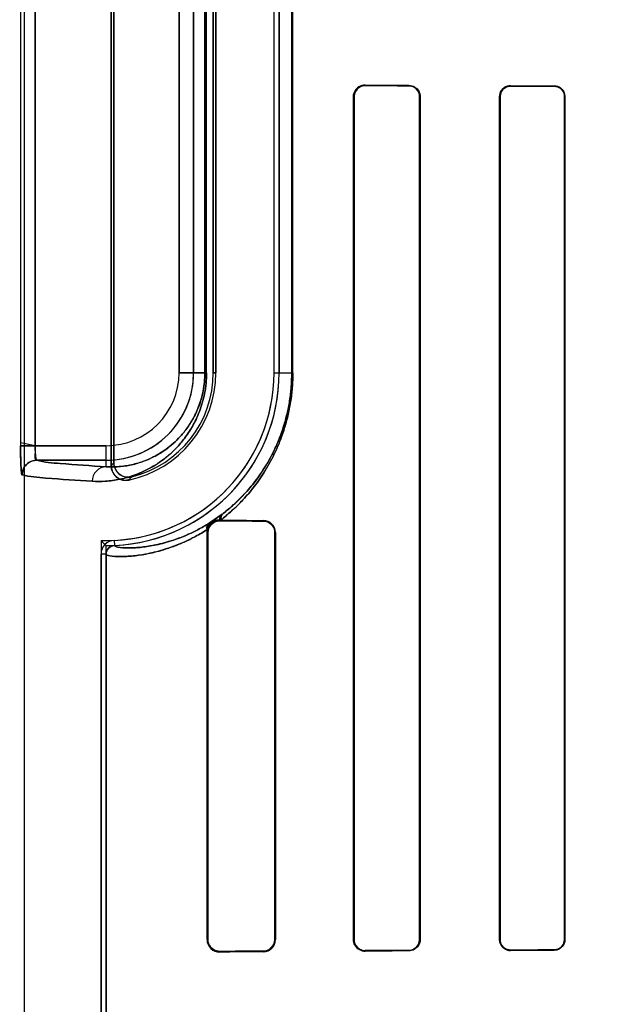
# Model space of a CAD drawing. Header units: millimetres. Extents: x 0 to 297, y 0 to 210.
# Tile 156 of 256: x 56.014 to 56.154, y 158.269 to 158.506. Entities that reach past the tile are written whole.
import ezdxf

# ---------------------------------------------------------------- set-up
doc = ezdxf.new("R2010")
doc.units = ezdxf.units.MM
doc.header["$LTSCALE"] = 16.335
doc.layers.get('0').update_dxf_attribs({"linetype": 'CONTINUOUS'})
for name, color, linetype in [('AXES_REF', 7, 'CONTINUOUS'), ('INTFCLR_1', 7, 'CONTINUOUS'), ('INTFCLR_72935', 7, 'CONTINUOUS')]:
    doc.layers.add(name, color=color, linetype=linetype)

msp = doc.modelspace()

# ---------------------------------------------------------------- linework, layer by layer
at = {"color": 7, "linetype": 'Continuous'}
for radius in [6.787079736, 6.7865, 6.743039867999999]:
    msp.add_circle((57.4637306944, 154.7114647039), radius, dxfattribs=at)
for radius, start, end in [(6.72, 278.2771290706, 261.7228709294), (6.874, 193.234383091, 36.7246116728)]:
    msp.add_arc((57.4637306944, 154.7114647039), radius, start, end, dxfattribs=at)
at = {"layer": 'AXES_REF', "color": 9, "linetype": 'Continuous'}
for radius in [6.191158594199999, 4.150003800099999]:
    msp.add_circle((57.4637306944, 154.7114647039), radius, dxfattribs=at)
at = {"layer": 'INTFCLR_1', "color": 6, "linetype": 'Continuous'}
for p, q in [((56.0146828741, 159.0304665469), (56.0146828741, 157.1614547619)), ((56.0356828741, 158.6118788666), (56.0356828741, 158.3990306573)), ((56.0362952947, 158.3997985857), (56.0362952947, 158.6111109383)), ((56.06023851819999, 158.589454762), (56.06023851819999, 158.421454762)), ((56.0608509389, 158.4214547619), (56.0608509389, 158.5894547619)), ((56.07485093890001, 158.4214547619), (56.07485093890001, 158.5894547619)), ((56.07608522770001, 158.5894547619), (56.07608522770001, 158.4214547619)), ((56.0939824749, 158.2849547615), (56.0939824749, 158.4879547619)), ((56.09410939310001, 158.2849547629), (56.09410939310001, 158.4879547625)), ((56.1098938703, 158.4879547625), (56.1098938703, 158.2849547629)), ((56.1100086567, 158.4879547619), (56.1100086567, 158.2849547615)), ((56.1291412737, 158.2849547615), (56.1291412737, 158.4879547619)), ((56.129247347, 158.2849547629), (56.129247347, 158.4879547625)), ((56.1447723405, 158.4879547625), (56.1447723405, 158.2849547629)), ((56.14487182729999, 158.4879547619), (56.14487182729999, 158.2849547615)), ((56.0620162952, 158.3859689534), (56.0617849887, 158.3859709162)), ((56.0587420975, 158.3829547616), (56.0588452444, 158.3837366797)), ((56.0587420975, 158.2849547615), (56.0587420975, 158.3829547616)), ((56.0589195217, 158.2849547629), (56.0589195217, 158.3829547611)), ((56.0750546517, 158.3829547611), (56.0750546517, 158.2849547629)), ((56.0751998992, 158.3829547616), (56.0751998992, 158.2849547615)), ((56.0332142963, 157.5341413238), (56.0332142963, 158.3777682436)), ((56.0344485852, 158.3777682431), (56.0344485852, 157.5341412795))]:
    msp.add_line(p, q, dxfattribs=at)
at = {"layer": 'INTFCLR_1', "color": 9, "linetype": 'Continuous'}
for p, q in [((56.0138526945, 158.6070153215), (56.0138526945, 158.4038942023)), ((56.0173490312, 158.4038942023), (56.0173490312, 158.6070153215)), ((56.0520091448, 158.4214547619), (56.0520091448, 158.5894547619)), ((56.0555086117, 158.5894547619), (56.0555086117, 158.4214547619)), ((56.0582178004, 158.5894547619), (56.0582178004, 158.4214547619)), ((56.0586268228, 158.4214547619), (56.0586268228, 158.5894547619)), ((56.0791313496, 158.5894547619), (56.0791313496, 158.4214547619)), ((56.0793895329, 158.4214547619), (56.0793895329, 158.5894547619)), ((56.0967849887, 158.4907425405), (56.0967849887, 158.4906184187)), ((56.1072849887, 158.4905740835), (56.1072849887, 158.4906909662)), ((56.1317849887, 158.4905884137), (56.1317849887, 158.4904837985)), ((56.1422849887, 158.4904498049), (56.1422849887, 158.4905504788)), ((56.09410939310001, 158.4879547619), (56.093982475, 158.4879547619)), ((56.1100086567, 158.4879547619), (56.1098938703, 158.4879547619)), ((56.129247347, 158.4879547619), (56.1291412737, 158.4879547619)), ((56.1448718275, 158.4879547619), (56.1447723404, 158.4879547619)), ((56.0520091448, 158.4214547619), (56.0586268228, 158.4214547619)), ((56.06023851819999, 158.4214547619), (56.0608509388, 158.4214547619)), ((56.0748509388, 158.4214547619), (56.0793895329, 158.4214547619)), ((56.0173490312, 158.4038942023), (56.0344485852, 158.4038942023)), ((56.0344485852, 158.3988236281), (56.0344485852, 158.4038942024)), ((56.0344485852, 158.4003947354), (56.0177260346, 158.4003947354)), ((56.0617849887, 158.3859709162), (56.0617849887, 158.3858018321)), ((56.0722849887, 158.3857396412), (56.0722849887, 158.3858897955)), ((56.0589195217, 158.3829547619), (56.0587420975, 158.3829547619)), ((56.0751998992, 158.3829547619), (56.0750546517, 158.3829547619)), ((56.0363884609, 158.3810990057), (56.0364477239, 158.3798661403)), ((56.0344485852, 158.3777683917), (56.0332142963, 158.3777683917)), ((56.0587420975, 158.2849547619), (56.0589195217, 158.2849547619)), ((56.0750546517, 158.2849547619), (56.0751998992, 158.2849547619)), ((56.093982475, 158.2849547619), (56.09410939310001, 158.2849547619)), ((56.1098938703, 158.2849547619), (56.1100086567, 158.2849547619)), ((56.1291412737, 158.2849547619), (56.129247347, 158.2849547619)), ((56.1447723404, 158.2849547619), (56.1448718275, 158.2849547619)), ((56.0617849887, 158.2821076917), (56.0617849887, 158.2819386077)), ((56.0722849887, 158.2820197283), (56.0722849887, 158.2821698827)), ((56.0967849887, 158.2822911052), (56.0967849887, 158.2821669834)), ((56.1072849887, 158.2822185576), (56.1072849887, 158.2823354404)), ((56.1317849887, 158.2824257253), (56.1317849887, 158.2823211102)), ((56.1422849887, 158.2823590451), (56.1422849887, 158.2824597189))]:
    msp.add_line(p, q, dxfattribs=at)
at = {"layer": 'INTFCLR_1', "color": 7, "linetype": 'Continuous'}
for p, q in [((56.0173490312, 158.4038942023), (56.0138511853, 158.4045704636)), ((56.0138526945, 158.4038942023), (56.0173490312, 158.4038942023)), ((56.0623879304, 158.3874082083), (56.0594673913, 158.3853735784)), ((56.0617849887, 158.3859709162), (56.06099001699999, 158.3858713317))]:
    msp.add_line(p, q, dxfattribs=at)
for points in [[(56.0609283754, 158.3856756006), (56.0610125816, 158.3857001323), (56.0610994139, 158.3857225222), (56.0611888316, 158.3857425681), (56.06128044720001, 158.385760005), (56.061374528, 158.3857747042), (56.06147201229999, 158.3857865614), (56.0615731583, 158.3857952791), (56.0616775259, 158.385800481), (56.0617849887, 158.3858018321)], [(56.0617849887, 158.2821076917), (56.0616776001, 158.2821090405), (56.0615732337, 158.2821142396), (56.0614720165, 158.2821229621), (56.0613743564, 158.2821348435), (56.0612800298, 158.2821495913), (56.0611881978, 158.2821670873), (56.0610986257, 158.2821871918), (56.0610116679, 158.2822096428), (56.06092736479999, 158.2822342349)], [(56.1309131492, 158.2824661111), (56.1310028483, 158.2824368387), (56.13109453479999, 158.2824105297), (56.1311881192, 158.2823873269), (56.1312834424, 158.2823673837), (56.1313804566, 158.2823508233), (56.13147922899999, 158.2823377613), (56.1315796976, 158.2823283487), (56.1316816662, 158.2823227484), (56.1317849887, 158.2823211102)]]:
    msp.add_lwpolyline(points, dxfattribs=at)
at = {"layer": 'INTFCLR_1', "color": 9, "linetype": 'Continuous'}
for centre, radius, start, end in [((56.0344485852, 158.4214547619), 0.0210600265, 269.9999999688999, 360), ((56.0344485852, 158.4214547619), 0.0175605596, 270.0000000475, 359.9999997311), ((55.9907791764, 158.4354693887), 0.0578283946, 320.9411467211, 321.9143403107), ((55.99055723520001, 158.4415556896), 0.0674070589, 317.0401802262, 317.955947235), ((56.0203502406, 158.4421914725), 0.0690534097, 307.5006664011, 307.738757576)]:
    msp.add_arc(centre, radius, start, end, dxfattribs=at)
at = {"layer": 'INTFCLR_1', "color": 6, "linetype": 'Continuous'}
for centre, radius, start, end in [((56.0344485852, 158.4214547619), 0.0404023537, 272.7519890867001, 359.9999983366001), ((56.0344485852, 158.4214547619), 0.0416366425, 272.7520534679, 360), ((56.0344485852, 158.4214547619), 0.0264023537, 281.8889179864, 359.9999974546), ((56.0344485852, 158.4214547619), 0.025789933, 283.8352360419, 2.365e-07), ((56.0722645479, 158.3829544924), 0.002935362, 0.0052553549, 89.60101138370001), ((56.0365487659, 158.3777683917), 0.0033344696, 92.75634395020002, 180.0000206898), ((56.0365487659, 158.3777683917), 0.0021001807, 92.75634638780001, 180), ((56.0617588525, 158.2849552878), 0.0030167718, 180.0099971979, 270.4963931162), ((56.07226455, 158.2849550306), 0.0029353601, 270.3989490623, 359.9947460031)]:
    msp.add_arc(centre, radius, start, end, dxfattribs=at)
for centre, major_axis, ratio, start_param, end_param in [((56.3995349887, 158.4914547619), (0.3650864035, 0), 0.0034906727, -2.5485709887, -2.4989177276), ((56.3995349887, 158.4914547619), (0.3860864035, 0), 0.0034906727, -2.4721230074, -2.4294368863), ((56.3995349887, 158.4914547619), (0.3650864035, 0), 0.0034906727, -2.3940887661, -2.3526946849), ((56.3995349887, 158.4914547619), (0.3860864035, 0), 0.0034906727, -2.3371288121, -2.3000343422), ((56.3995349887, 158.3864547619), (0.3860864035, 0), 0.0034906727, -2.6358278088, -2.5822577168), ((56.3995349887, 158.3864547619), (0.3650864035, 0), 0.0034906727, -2.7504916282, -2.682292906), ((56.3995349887, 158.2814547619), (0.3860864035, 0), 0.0034906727, 2.5822577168, 2.6358278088), ((56.3995349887, 158.2814547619), (0.3650864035, 0), 0.0034906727, 2.682292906, 2.752156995), ((56.3995349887, 158.2814547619), (0.3860864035, 0), 0.0034906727, 2.4294368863, 2.4721230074), ((56.3995349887, 158.2814547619), (0.3650864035, 0), 0.0034906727, 2.4989177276, 2.5485709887), ((56.3995349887, 158.281454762), (0.3860864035, 0), 0.0034906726, 2.3000343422, 2.3371288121), ((56.3995349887, 158.281454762), (0.3650864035, 0), 0.0034906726, 2.3526946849, 2.3940887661)]:
    msp.add_ellipse(centre, major_axis=major_axis, ratio=ratio, start_param=start_param, end_param=end_param, dxfattribs=at)
for points, knots in [([(56.0939824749, 158.4879547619), (56.0939824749, 158.4884364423), (56.0943337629, 158.4898748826), (56.0958520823, 158.4907473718), (56.0967849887, 158.4907425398)], [0, 0, 0, 0, 0.3405065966, 1, 1, 1, 1]), ([(56.09410939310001, 158.4879547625), (56.09410939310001, 158.4884418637), (56.0944710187, 158.4898219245), (56.0959184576, 158.4906222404), (56.0967849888, 158.4906184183)], [0, 0, 0, 0, 0.3598452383, 1, 1, 1, 1]), ([(56.1072849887, 158.4906909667), (56.1077895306, 158.4906886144), (56.10919884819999, 158.4903079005), (56.1100086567, 158.4888338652), (56.1100086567, 158.4879547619)], [0, 0, 0, 0, 0.3646494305, 1, 1, 1, 1]), ([(56.1072849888, 158.4905740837), (56.10774951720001, 158.4905722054), (56.10909515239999, 158.4902264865), (56.1098938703, 158.4888135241), (56.1098938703, 158.4879547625)], [0, 0, 0, 0, 0.3510423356, 1, 1, 1, 1]), ([(56.1291412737, 158.4879547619), (56.1291412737, 158.4884586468), (56.1295208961, 158.4898277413), (56.1309490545, 158.4905915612), (56.1317849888, 158.4905884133)], [0, 0, 0, 0, 0.3760826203, 1, 1, 1, 1]), ([(56.1422849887, 158.4905504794), (56.1428045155, 158.4905486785), (56.1441514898, 158.490147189), (56.14487182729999, 158.4887518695), (56.14487182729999, 158.4879547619)], [0, 0, 0, 0, 0.3945884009, 1, 1, 1, 1]), ([(56.129247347, 158.4879547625), (56.129247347, 158.4884604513), (56.12963360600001, 158.4897799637), (56.13100265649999, 158.4904864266), (56.1317849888, 158.4904837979)], [0, 0, 0, 0, 0.3926077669, 1, 1, 1, 1]), ([(56.1422849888, 158.4904498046), (56.1428036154, 158.4904481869), (56.144103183, 158.4900432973), (56.1447723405, 158.4887032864), (56.1447723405, 158.4879547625)], [0, 0, 0, 0, 0.4092869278, 1, 1, 1, 1]), ([(56.0177260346, 158.4003947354), (56.0172489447, 158.4004594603), (56.0175392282, 158.4022947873), (56.0173447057, 158.4031969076), (56.0173490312, 158.4038942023)], [0, 0, 0, 0, 0.4084435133, 1, 1, 1, 1]), ([(56.0142331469, 158.3968952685), (56.0142338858, 158.3975609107), (56.014585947, 158.398732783), (56.0158906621, 158.4000405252), (56.0170614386, 158.400393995), (56.0177260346, 158.4003947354)], [0, 0, 0, 0, 0.3682330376, 0.6323456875, 1, 1, 1, 1]), ([(56.0356828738, 158.3990306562), (56.0356828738, 158.398470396), (56.0359645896, 158.3973318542), (56.0373518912, 158.3957534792), (56.0389959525, 158.395430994), (56.03988786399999, 158.3956187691)], [0, 0, 0, 0, 0.2757362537, 0.5514164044, 1, 1, 1, 1]), ([(56.0406157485, 158.3964130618), (56.04006080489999, 158.3962763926), (56.0388668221, 158.3962831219), (56.0369787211, 158.3972951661), (56.0362952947, 158.3988677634), (56.0362952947, 158.3997985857)], [0, 0, 0, 0, 0.2761837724, 0.5501894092, 1, 1, 1, 1]), ([(56.0722849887, 158.3857396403), (56.0728265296, 158.3857366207), (56.0742659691, 158.3853200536), (56.0750546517, 158.3838230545), (56.0750546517, 158.3829547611)], [0, 0, 0, 0, 0.3841203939, 1, 1, 1, 1]), ([(56.0750546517, 158.2849547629), (56.0750546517, 158.2844790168), (56.07471031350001, 158.2830523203), (56.07321315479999, 158.2821750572), (56.0722849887, 158.2821698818)], [0, 0, 0, 0, 0.338868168, 1, 1, 1, 1]), ([(56.0967849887, 158.2821669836), (56.0962452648, 158.2821641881), (56.0947912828, 158.2825650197), (56.0939824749, 158.2840745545), (56.0939824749, 158.2849547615)], [0, 0, 0, 0, 0.3801089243, 1, 1, 1, 1]), ([(56.09410939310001, 158.2849547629), (56.09410939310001, 158.2844678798), (56.0944708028, 158.2830878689), (56.0959182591, 158.2822872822), (56.0967849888, 158.2822911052)], [0, 0, 0, 0, 0.3596893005, 1, 1, 1, 1]), ([(56.1098938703, 158.2849547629), (56.1098938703, 158.2844600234), (56.1095239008, 158.2831060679), (56.1081162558, 158.2823388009), (56.1072849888, 158.2823354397)], [0, 0, 0, 0, 0.3731029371, 1, 1, 1, 1]), ([(56.1100086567, 158.2849547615), (56.1100086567, 158.2844583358), (56.1096423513, 158.2830491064), (56.1081714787, 158.2822226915), (56.1072849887, 158.2822185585)], [0, 0, 0, 0, 0.3589677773, 1, 1, 1, 1]), ([(56.1317849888, 158.2824257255), (56.1312777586, 158.2824240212), (56.1299572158, 158.2828084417), (56.129247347, 158.2841740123), (56.129247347, 158.2849547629)], [0, 0, 0, 0, 0.3938195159, 1, 1, 1, 1]), ([(56.1447723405, 158.2849547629), (56.1447723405, 158.2844451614), (56.144379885, 158.2831468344), (56.1430418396, 158.2824620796), (56.1422849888, 158.2824597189)], [0, 0, 0, 0, 0.4023838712, 1, 1, 1, 1]), ([(56.14487182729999, 158.2849547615), (56.14487182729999, 158.2844367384), (56.1444775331, 158.2830881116), (56.1430836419, 158.2823618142), (56.1422849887, 158.2823590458)], [0, 0, 0, 0, 0.3934309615, 1, 1, 1, 1])]:
    msp.add_open_spline(points, degree=3, knots=knots, dxfattribs=at)
at = {"layer": 'INTFCLR_1', "color": 9, "linetype": 'Continuous'}
for points, knots in [([(56.0586268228, 158.4214547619), (56.0586268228, 158.4206055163), (56.0585450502, 158.4189294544), (56.05819021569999, 158.416498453), (56.0576411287, 158.4142250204), (56.0569438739, 158.4121461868), (56.056138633, 158.4102655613), (56.0552579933, 158.4085729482), (56.05432381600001, 158.407049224), (56.05306643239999, 158.4052730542), (56.05143602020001, 158.4033627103), (56.0493908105, 158.4014461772), (56.0473490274, 158.3998899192), (56.0447522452, 158.3982707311), (56.0415814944, 158.3968117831), (56.0384152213, 158.395913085), (56.0360203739, 158.3955040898), (56.0338078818, 158.3952773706), (56.032171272, 158.3952654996), (56.03110868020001, 158.3953241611)], [0, 0, 0, 0, 0.0600375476, 0.1184073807, 0.1734336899, 0.2251567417, 0.2732358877, 0.317912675, 0.3599266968, 0.3994875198, 0.4716710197, 0.5370331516, 0.5972817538, 0.6528632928, 0.7531314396, 0.8428522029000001, 0.8846845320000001, 0.924765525, 1, 1, 1, 1]), ([(56.0582178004, 158.4214547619), (56.0582178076, 158.4207145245), (56.0581468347, 158.4192537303), (56.0578389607, 158.4171352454), (56.05736253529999, 158.4151545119), (56.05675776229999, 158.4133440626), (56.056059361, 158.4117067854), (56.055295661, 158.4102337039), (56.0544856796, 158.4089082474), (56.0533960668, 158.4073647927), (56.0519839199, 158.4057064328), (56.0502132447, 158.4040451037), (56.04844628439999, 158.4026987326), (56.0462024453, 158.4013021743), (56.0434645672, 158.4000496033), (56.0407331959, 158.3992862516), (56.0386700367, 158.3989460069), (56.0367672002, 158.3987636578), (56.0353607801, 158.3987652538), (56.0344485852, 158.3988236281)], [0, 0, 0, 0, 0.0604339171, 0.1191792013, 0.1745255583, 0.2265330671, 0.274833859, 0.3197007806, 0.3618819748, 0.401549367, 0.4738586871, 0.539260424, 0.5994174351, 0.6549168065, 0.7547846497, 0.8440250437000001, 0.8855731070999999, 0.9253749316, 1, 1, 1, 1]), ([(56.0793895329, 158.4214547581), (56.07938953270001, 158.420264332), (56.0792960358, 158.4179075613), (56.0789505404, 158.4149974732), (56.0785489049, 158.4127397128), (56.0780832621, 158.4105930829), (56.0775163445, 158.4085267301), (56.07685888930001, 158.4065469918), (56.0761755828, 158.4047012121), (56.0749232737, 158.401763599), (56.0732655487, 158.3986772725), (56.0714612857, 158.3959117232), (56.06971480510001, 158.3935180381), (56.0678961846, 158.3913711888), (56.0660350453, 158.3894591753), (56.064278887, 158.3878028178), (56.0629242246, 158.3866699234), (56.0620162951, 158.3859689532)], [0, 0, 0, 0, 0.0873056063, 0.1727704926, 0.2147018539, 0.2554518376, 0.3338358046, 0.3716889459, 0.4084198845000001, 0.4781551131, 0.6057604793, 0.6646683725, 0.7202366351, 0.8229940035, 0.8706560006, 0.9158765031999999, 1, 1, 1, 1]), ([(56.0791313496, 158.4214547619), (56.07913134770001, 158.4203177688), (56.0790424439, 158.418066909), (56.07871387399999, 158.4152875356), (56.0783319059, 158.4131312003), (56.0778890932, 158.4110811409), (56.0773499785, 158.4091077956), (56.076724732, 158.4072172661), (56.0760749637, 158.4054549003), (56.07488454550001, 158.402650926), (56.0733083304, 158.3997047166), (56.07159281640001, 158.3970650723), (56.069932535, 158.394781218), (56.06820387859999, 158.3927333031), (56.0664345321, 158.390909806), (56.0647657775, 158.3893310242), (56.0634781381, 158.3882514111), (56.062615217, 158.3875833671)], [0, 0, 0, 0, 0.08743937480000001, 0.173026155, 0.215012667, 0.255815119, 0.3342907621, 0.3721744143, 0.4089270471, 0.4787142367, 0.6063083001, 0.6652060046, 0.7207267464, 0.8233730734, 0.8709444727, 0.916075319, 1, 1, 1, 1]), ([(56.0177260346, 158.4003947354), (56.0195635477, 158.3998924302), (56.0251943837, 158.399464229), (56.03075748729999, 158.3990292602), (56.0344485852, 158.3988236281)], [0, 0, 0, 0, 0.3400599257, 1, 1, 1, 1]), ([(56.0344485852, 158.3988236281), (56.0335914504, 158.3988189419), (56.0317930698, 158.3980274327), (56.0311130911, 158.3962098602), (56.03110868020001, 158.3953241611)], [0, 0, 0, 0, 0.4918058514, 1, 1, 1, 1]), ([(56.03110868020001, 158.3953241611), (56.0273838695, 158.3955297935), (56.0217697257, 158.3959649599), (56.0160882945, 158.3963926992), (56.0142331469, 158.3968952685)], [0, 0, 0, 0, 0.6599704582, 1, 1, 1, 1]), ([(56.059602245, 158.3854577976), (56.0587039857, 158.384881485), (56.0573553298, 158.3840890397), (56.0555416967, 158.3831596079), (56.0531369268, 158.3820327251), (56.05042544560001, 158.38101869), (56.0474630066, 158.380218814), (56.0450291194, 158.3797023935), (56.0428298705, 158.3794025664), (56.0408794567, 158.3792850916), (56.03924077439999, 158.3792598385), (56.0377895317, 158.3793600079), (56.0367695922, 158.3795745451), (56.036452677, 158.3797702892), (56.03644777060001, 158.3798661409)], [0, 0, 0, 0, 0.130770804, 0.1914090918, 0.2496655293, 0.4561549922, 0.5448935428, 0.6255160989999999, 0.7608716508, 0.8165127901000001, 0.864517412, 0.9627468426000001, 0.9882397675, 1, 1, 1, 1]), ([(56.0588452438, 158.38373668), (56.05790061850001, 158.3831323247), (56.056480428, 158.3822988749), (56.0545717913, 158.3813204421), (56.05203858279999, 158.3801338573), (56.0491821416, 158.3790642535), (56.0460628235, 158.3782153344), (56.0434967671, 158.3776662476), (56.0411804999, 158.3773426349), (56.0391224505, 158.3772089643), (56.0373973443, 158.3771726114), (56.0358534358, 158.3772680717), (56.034799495, 158.377475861), (56.0344485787, 158.3776700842), (56.0344485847, 158.3777682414)], [0, 0, 0, 0, 0.130462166, 0.1913210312, 0.2494780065, 0.4558725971, 0.5449672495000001, 0.6254336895, 0.7609998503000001, 0.8167733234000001, 0.8648542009, 0.96310843, 0.9885806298, 1, 1, 1, 1])]:
    msp.add_open_spline(points, degree=3, knots=knots, dxfattribs=at)
at = {"layer": 'INTFCLR_1', "color": 7, "linetype": 'Continuous'}
for points, knots in [([(56.0138511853, 158.4045704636), (56.0138491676, 158.4041196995), (56.0138541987, 158.4030101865), (56.0138688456, 158.4015016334), (56.01390255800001, 158.4000870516), (56.0139572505, 158.3988395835), (56.01400361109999, 158.3977869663), (56.0141276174, 158.3971564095), (56.01417647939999, 158.3969106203), (56.0142331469, 158.3968952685)], [0, 0, 0, 0, 0.1753970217, 0.4315905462, 0.5876692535, 0.7243269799, 0.9227195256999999, 0.9771554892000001, 1, 1, 1, 1]), ([(56.014233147, 158.3968952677), (56.014088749, 158.3974785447), (56.01394853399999, 158.3985658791), (56.0139000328, 158.4002614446), (56.0138589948, 158.4020049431), (56.0138527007, 158.403248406), (56.0138526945, 158.4038942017)], [0, 0, 0, 0, 0.2545293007, 0.4687274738, 0.7240376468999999, 1, 1, 1, 1]), ([(56.0587366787, 158.3834086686), (56.05876430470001, 158.3836230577), (56.0590999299, 158.3844922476), (56.0600464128, 158.3856905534), (56.0612881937, 158.3859751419), (56.0617849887, 158.3859709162)], [0, 0, 0, 0, 0.1523045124, 0.6499525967, 1, 1, 1, 1]), ([(56.0589195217, 158.3829547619), (56.0589195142, 158.383438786), (56.05922326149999, 158.3846412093), (56.06025875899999, 158.3854692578), (56.0609283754, 158.3856756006)], [0, 0, 0, 0, 0.4085584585, 1, 1, 1, 1]), ([(56.0589195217, 158.3829547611), (56.0589197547, 158.3834413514), (56.0592733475, 158.3849131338), (56.0608265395, 158.3857955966), (56.0617849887, 158.3858018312)], [0, 0, 0, 0, 0.3367267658, 1, 1, 1, 1]), ([(56.0617849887, 158.2821076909), (56.0612105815, 158.282112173), (56.0597200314, 158.2825295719), (56.0589161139, 158.2840763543), (56.0589195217, 158.2849547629)], [0, 0, 0, 0, 0.3953805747, 1, 1, 1, 1]), ([(56.06092736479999, 158.2822342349), (56.0604225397, 158.2823900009), (56.0593672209, 158.2830699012), (56.05891948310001, 158.2842973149), (56.0589195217, 158.2849547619)], [0, 0, 0, 0, 0.4455465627, 1, 1, 1, 1]), ([(56.1317849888, 158.2823211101), (56.1312459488, 158.2823246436), (56.1298696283, 158.2827257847), (56.12913568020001, 158.2841514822), (56.1291412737, 158.2849547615)], [0, 0, 0, 0, 0.4015729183, 1, 1, 1, 1])]:
    msp.add_open_spline(points, degree=3, knots=knots, dxfattribs=at)
at = {"layer": 'INTFCLR_1', "color": 9, "linetype": 'Continuous'}
for points in [[(56.0617849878, 158.3859709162), (56.06176558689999, 158.3864900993), (56.0619895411, 158.387074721), (56.0623879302, 158.3874082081)], [(56.0620162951, 158.3859689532), (56.06195193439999, 158.3865393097), (56.0621772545, 158.3872123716), (56.062615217, 158.3875833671)]]:
    msp.add_open_spline(points, degree=3, dxfattribs=at)
at = {"layer": 'INTFCLR_1', "color": 7, "linetype": 'Continuous'}
for points in [[(56.0594673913, 158.3853735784), (56.0588970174, 158.3849698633), (56.05860457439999, 158.3840948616), (56.0587366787, 158.3834086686)], [(56.0588452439, 158.3837366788), (56.0587933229, 158.384361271), (56.0590913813, 158.3850947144), (56.059602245, 158.3854577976)]]:
    msp.add_open_spline(points, degree=3, dxfattribs=at)
at = {"layer": 'INTFCLR_72935', "color": 6, "linetype": 'Continuous'}
for p, q in [((56.0146828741, 159.0304783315), (56.0146828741, 157.1614547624)), ((56.0356828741, 158.3990306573), (56.0356828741, 158.6118788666)), ((56.0362952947, 158.6111109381), (56.0362952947, 158.3997985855)), ((56.06023851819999, 158.4214547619), (56.06023851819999, 158.589454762)), ((56.0608509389, 158.5894547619), (56.0608509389, 158.4214547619)), ((56.07485093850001, 158.4214547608), (56.07485093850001, 158.5894547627)), ((56.07608522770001, 158.4214547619), (56.07608522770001, 158.5894547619)), ((56.093982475, 158.4879547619), (56.093982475, 158.2849547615)), ((56.094109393, 158.4879547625), (56.094109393, 158.2849547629)), ((56.1098938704, 158.2849547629), (56.1098938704, 158.4879547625)), ((56.11000865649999, 158.2849547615), (56.11000865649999, 158.4879547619)), ((56.1291412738, 158.4879547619), (56.1291412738, 158.2849547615)), ((56.1292473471, 158.4879547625), (56.1292473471, 158.2849547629)), ((56.14477234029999, 158.2849547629), (56.14477234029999, 158.4879547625)), ((56.1448718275, 158.2849547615), (56.1448718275, 158.4879547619)), ((56.0617849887, 158.3859709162), (56.0620162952, 158.3859689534)), ((56.0587420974, 158.3829547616), (56.0587420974, 158.2849547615)), ((56.0587420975, 158.3829547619), (56.0588452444, 158.38373668)), ((56.0589195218, 158.3829547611), (56.0589195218, 158.2849547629)), ((56.0750546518, 158.2849547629), (56.0750546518, 158.3829547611)), ((56.0751998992, 158.2849547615), (56.0751998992, 158.3829547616)), ((56.0332142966, 158.3810712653), (56.0332142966, 157.5308382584)), ((56.0344485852, 157.5320914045), (56.0344485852, 158.3798181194))]:
    msp.add_line(p, q, dxfattribs=at)
at = {"layer": 'INTFCLR_72935', "color": 9, "linetype": 'Continuous'}
for p, q in [((56.0138526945, 158.6070153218), (56.0138526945, 158.4038942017)), ((56.0173490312, 158.6070153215), (56.0173490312, 158.4038942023)), ((56.0520091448, 158.5894547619), (56.0520091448, 158.4214547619)), ((56.0555086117, 158.4214547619), (56.0555086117, 158.5894547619)), ((56.0582178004, 158.4214547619), (56.0582178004, 158.5894547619)), ((56.0586268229, 158.4214547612), (56.0586268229, 158.5894547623)), ((56.0791313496, 158.4214547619), (56.0791313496, 158.5894547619)), ((56.0793895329, 158.4214547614), (56.0793895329, 158.5894547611)), ((56.0967849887, 158.4906184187), (56.0967849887, 158.4907425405)), ((56.1072849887, 158.4906909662), (56.1072849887, 158.4905740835)), ((56.1317849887, 158.4904837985), (56.1317849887, 158.4905884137)), ((56.1422849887, 158.4905504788), (56.1422849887, 158.4904498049)), ((56.093982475, 158.4879547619), (56.09410939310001, 158.4879547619)), ((56.1098938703, 158.4879547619), (56.1100086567, 158.4879547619)), ((56.1291412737, 158.4879547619), (56.129247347, 158.4879547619)), ((56.1447723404, 158.4879547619), (56.1448718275, 158.4879547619)), ((56.0586268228, 158.4214547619), (56.0520091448, 158.4214547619)), ((56.0608509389, 158.4214547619), (56.06023851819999, 158.4214547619)), ((56.07485093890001, 158.4214547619), (56.0793895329, 158.4214547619)), ((56.0344485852, 158.4038942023), (56.0138526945, 158.4038942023)), ((56.0344485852, 158.3988236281), (56.0344485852, 158.4038942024)), ((56.0177260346, 158.4003947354), (56.0344485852, 158.4003947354)), ((56.0617849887, 158.3858018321), (56.0617849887, 158.3859709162)), ((56.0722849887, 158.3858897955), (56.0722849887, 158.3857396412)), ((56.0587420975, 158.3829547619), (56.0589195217, 158.3829547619)), ((56.0750546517, 158.3829547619), (56.0751998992, 158.3829547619)), ((56.0589195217, 158.2849547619), (56.0587420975, 158.2849547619)), ((56.0751998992, 158.2849547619), (56.0750546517, 158.2849547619)), ((56.09410939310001, 158.2849547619), (56.093982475, 158.2849547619)), ((56.1100086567, 158.2849547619), (56.1098938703, 158.2849547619)), ((56.129247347, 158.2849547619), (56.1291412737, 158.2849547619)), ((56.1448718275, 158.2849547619), (56.1447723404, 158.2849547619)), ((56.0617849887, 158.2819386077), (56.0617849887, 158.2821076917)), ((56.0722849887, 158.2821698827), (56.0722849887, 158.2820197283)), ((56.0967849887, 158.2821669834), (56.0967849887, 158.2822911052)), ((56.1072849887, 158.2823354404), (56.1072849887, 158.2822185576)), ((56.1317849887, 158.2823211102), (56.1317849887, 158.2824257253)), ((56.1422849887, 158.2824597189), (56.1422849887, 158.2823590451))]:
    msp.add_line(p, q, dxfattribs=at)
at = {"layer": 'INTFCLR_72935', "color": 7, "linetype": 'Continuous'}
msp.add_line((56.0594528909, 158.3853632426), (56.0623879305, 158.3874082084), dxfattribs=at)
for points in [[(56.0967849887, 158.4906184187), (56.096689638, 158.4906171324), (56.0965934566, 158.4906123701), (56.09649657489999, 158.4906040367), (56.0963983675, 158.4905919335), (56.0962997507, 158.4905760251), (56.0962031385, 158.4905567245), (56.0961093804, 158.4905343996), (56.09601780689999, 158.4905090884), (56.0959284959, 158.4904809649)], [(56.1309131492, 158.4904434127), (56.1310028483, 158.4904726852), (56.13109453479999, 158.4904989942), (56.1311881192, 158.4905221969), (56.1312834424, 158.4905421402), (56.1313804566, 158.4905587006), (56.13147922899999, 158.4905717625), (56.1315796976, 158.4905811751), (56.1316816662, 158.4905867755), (56.1317849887, 158.4905884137)], [(56.0617849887, 158.3858018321), (56.0616776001, 158.3858004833), (56.0615732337, 158.3857952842), (56.0614720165, 158.3857865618), (56.0613743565, 158.3857746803), (56.0612800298, 158.3857599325), (56.0611881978, 158.3857424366), (56.0610986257, 158.385722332), (56.0610116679, 158.385699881), (56.06092736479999, 158.385675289)], [(56.0609283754, 158.2822339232), (56.0610125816, 158.2822093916), (56.061099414, 158.2821870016), (56.0611888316, 158.2821669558), (56.06128044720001, 158.2821495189), (56.0613745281, 158.2821348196), (56.06147201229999, 158.2821229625), (56.0615731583, 158.2821142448), (56.061677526, 158.2821090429), (56.0617849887, 158.2821076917)], [(56.0959321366, 158.2824273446), (56.0960196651, 158.2823998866), (56.0961091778, 158.2823751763), (56.0962005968, 158.2823533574), (56.0962937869, 158.2823345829), (56.0963887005, 158.2823189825), (56.0964853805, 158.2823066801), (56.09658376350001, 158.2822978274), (56.09668367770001, 158.2822925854), (56.0967849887, 158.2822911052)]]:
    msp.add_lwpolyline(points, dxfattribs=at)
at = {"layer": 'INTFCLR_72935', "color": 6, "linetype": 'Continuous'}
for centre, radius, start, end in [((56.0344485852, 158.4214547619), 0.0404023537, 268.2493463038, 359.9999983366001), ((56.0344485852, 158.4214547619), 0.0416366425, 270, 359.9999999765), ((56.0344485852, 158.4214547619), 0.0264023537, 281.8889179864, 359.9999974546), ((56.0344485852, 158.4214547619), 0.025789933, 283.835236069, 359.9999998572), ((56.0722645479, 158.3829544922), 0.0029353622, 0.005257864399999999, 89.60100870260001), ((56.1158575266, 158.4612364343), 0.1151362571, 224.127983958, 225.0032982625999), ((56.0617588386, 158.2849552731), 0.0030167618, 180.0097166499, 270.4966600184), ((56.0722645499, 158.2849550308), 0.0029353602, 270.3989516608, 359.9947434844)]:
    msp.add_arc(centre, radius, start, end, dxfattribs=at)
at = {"layer": 'INTFCLR_72935', "color": 9, "linetype": 'Continuous'}
for centre, radius, start, end in [((56.0344485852, 158.4214547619), 0.0210600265, 270.000000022, 359.9999999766), ((56.0344485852, 158.4214547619), 0.0175605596, 270.0000000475, 359.9999997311), ((55.9907791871, 158.4354693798), 0.05782838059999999, 320.9411468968, 321.9143407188), ((55.9905572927, 158.4415556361), 0.0674069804, 317.0401802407, 317.9559483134), ((56.0203503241, 158.4421913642), 0.06905327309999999, 307.5006662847, 307.7387576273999)]:
    msp.add_arc(centre, radius, start, end, dxfattribs=at)
at = {"layer": 'INTFCLR_72935', "color": 6, "linetype": 'Continuous'}
for centre, major_axis, ratio, start_param, end_param in [((56.3995349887, 158.4914547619), (0.3650864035, 0), 0.0034906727, -2.5485709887, -2.4989177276), ((56.3995349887, 158.4914547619), (0.3860864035, 0), 0.0034906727, -2.4721230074, -2.4294368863), ((56.3995349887, 158.4914547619), (0.3650864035, 0), 0.0034906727, -2.3940887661, -2.3526946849), ((56.3995349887, 158.4914547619), (0.3860864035, 0), 0.0034906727, -2.3371288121, -2.3000343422), ((56.3995349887, 158.3864547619), (0.3860864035, 0), 0.0034906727, -2.6358278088, -2.5822577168), ((56.3995349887, 158.3864547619), (0.3650864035, 0), 0.0034906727, -2.7504916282, -2.682292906), ((56.3995349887, 158.2814547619), (0.3860864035, 0), 0.0034906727, 2.5822577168, 2.6358278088), ((56.3995349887, 158.2814547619), (0.3650864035, 0), 0.0034906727, 2.682292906, 2.752156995), ((56.3995349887, 158.2814547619), (0.3860864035, 0), 0.0034906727, 2.4294368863, 2.4721230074), ((56.3995349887, 158.2814547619), (0.3650864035, 0), 0.0034906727, 2.4989177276, 2.5485709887), ((56.3995349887, 158.281454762), (0.3860864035, 0), 0.0034906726, 2.3000343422, 2.3371288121), ((56.3995349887, 158.281454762), (0.3650864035, 0), 0.0034906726, 2.3526946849, 2.3940887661)]:
    msp.add_ellipse(centre, major_axis=major_axis, ratio=ratio, start_param=start_param, end_param=end_param, dxfattribs=at)
for points, knots in [([(56.0967849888, 158.4907425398), (56.0962452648, 158.4907453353), (56.0947912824, 158.4903445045), (56.093982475, 158.488834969), (56.093982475, 158.4879547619)], [0, 0, 0, 0, 0.3801089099, 1, 1, 1, 1]), ([(56.1072849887, 158.4906909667), (56.1078001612, 158.4906885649), (56.1092117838, 158.4902972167), (56.11000865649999, 158.4888241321), (56.11000865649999, 158.4879547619)], [0, 0, 0, 0, 0.3720910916, 1, 1, 1, 1]), ([(56.1098938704, 158.4879547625), (56.1098938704, 158.4884495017), (56.1095238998, 158.4898034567), (56.1081162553, 158.4905707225), (56.1072849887, 158.4905740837)], [0, 0, 0, 0, 0.3731029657, 1, 1, 1, 1]), ([(56.1422849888, 158.4905504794), (56.1428128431, 158.4905486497), (56.144161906, 158.4901391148), (56.1448718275, 158.488744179), (56.1448718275, 158.4879547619)], [0, 0, 0, 0, 0.4007193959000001, 1, 1, 1, 1]), ([(56.1317849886, 158.4904837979), (56.1312714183, 158.4904855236), (56.1299491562, 158.4900950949), (56.1292473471, 158.4887296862), (56.1292473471, 158.4879547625)], [0, 0, 0, 0, 0.3985831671, 1, 1, 1, 1]), ([(56.14477234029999, 158.4879547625), (56.14477234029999, 158.4884617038), (56.1443834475, 158.4897599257), (56.1430444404, 158.4904474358), (56.1422849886, 158.4904498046)], [0, 0, 0, 0, 0.4003021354, 1, 1, 1, 1]), ([(56.03988786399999, 158.3956187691), (56.0393396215, 158.395503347), (56.0381674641, 158.395544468), (56.0363371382, 158.3965768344), (56.0356828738, 158.3981191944), (56.0356828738, 158.3990306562)], [0, 0, 0, 0, 0.2757365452, 0.5514172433, 1, 1, 1, 1]), ([(56.0362952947, 158.3997985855), (56.0362952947, 158.3992270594), (56.0365873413, 158.3980693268), (56.03802153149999, 158.396478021), (56.0397119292, 158.396190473), (56.0406157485, 158.3964130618)], [0, 0, 0, 0, 0.2761842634, 0.5501881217, 1, 1, 1, 1]), ([(56.0750546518, 158.3829547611), (56.0750546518, 158.3835096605), (56.0746322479, 158.3849542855), (56.0731408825, 158.3857348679), (56.0722849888, 158.3857396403)], [0, 0, 0, 0, 0.3933207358, 1, 1, 1, 1]), ([(56.0344485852, 158.3777682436), (56.0344485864, 158.3782881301), (56.0348680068, 158.3793692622), (56.0359277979, 158.3798411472), (56.0364477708, 158.3798661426)], [0, 0, 0, 0, 0.4996699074, 1, 1, 1, 1]), ([(56.0722849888, 158.2821698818), (56.0728265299, 158.2821729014), (56.0742659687, 158.2825894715), (56.0750546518, 158.2840864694), (56.0750546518, 158.2849547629)], [0, 0, 0, 0, 0.3841204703, 1, 1, 1, 1]), ([(56.093982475, 158.2849547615), (56.093982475, 158.2844730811), (56.0943337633, 158.283034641), (56.0958520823, 158.2821621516), (56.0967849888, 158.2821669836)], [0, 0, 0, 0, 0.3405065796, 1, 1, 1, 1]), ([(56.1072849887, 158.2823354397), (56.1077494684, 158.2823373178), (56.1090950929, 158.2826829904), (56.1098938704, 158.2840959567), (56.1098938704, 158.2849547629)], [0, 0, 0, 0, 0.3510066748, 1, 1, 1, 1]), ([(56.11000865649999, 158.2849547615), (56.11000865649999, 158.2844877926), (56.1096706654, 158.2830854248), (56.1081980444, 158.2822228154), (56.1072849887, 158.2822185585)], [0, 0, 0, 0, 0.3383747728, 1, 1, 1, 1]), ([(56.1291412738, 158.2849547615), (56.1291412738, 158.2844508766), (56.1295208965, 158.2830817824), (56.1309490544, 158.2823179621), (56.1317849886, 158.2823211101)], [0, 0, 0, 0, 0.3760826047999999, 1, 1, 1, 1]), ([(56.1292473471, 158.2849547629), (56.1292473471, 158.2844492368), (56.1296340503, 158.2831301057), (56.1310025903, 158.2824230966), (56.1317849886, 158.2824257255)], [0, 0, 0, 0, 0.3925108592, 1, 1, 1, 1]), ([(56.1422849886, 158.2824597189), (56.1427824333, 158.2824612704), (56.1440774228, 158.2828443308), (56.14477234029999, 158.2841864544), (56.14477234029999, 158.2849547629)], [0, 0, 0, 0, 0.3930040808, 1, 1, 1, 1]), ([(56.1448718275, 158.2849547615), (56.1448718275, 158.2844392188), (56.1444794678, 158.2830914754), (56.1430858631, 158.2823618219), (56.1422849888, 158.2823590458)], [0, 0, 0, 0, 0.3916242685, 1, 1, 1, 1])]:
    msp.add_open_spline(points, degree=3, knots=knots, dxfattribs=at)
at = {"layer": 'INTFCLR_72935', "color": 7, "linetype": 'Continuous'}
for points, knots in [([(56.0967849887, 158.4906184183), (56.09628383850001, 158.4906114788), (56.094900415, 158.4902583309), (56.0941051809, 158.4888083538), (56.094109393, 158.4879547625)], [0, 0, 0, 0, 0.3699426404, 1, 1, 1, 1]), ([(56.1317849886, 158.4905884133), (56.1312459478, 158.4905848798), (56.1298696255, 158.4901837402), (56.1291356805, 158.4887580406), (56.1291412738, 158.4879547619)], [0, 0, 0, 0, 0.4015734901, 1, 1, 1, 1]), ([(56.0138526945, 158.4038942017), (56.013852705, 158.4032471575), (56.01385900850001, 158.4020027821), (56.01390011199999, 158.4002588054), (56.0139486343, 158.398564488), (56.0140888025, 158.3974780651), (56.0142331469, 158.3968952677)], [0, 0, 0, 0, 0.2764956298, 0.5316617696, 0.7456751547, 1, 1, 1, 1]), ([(56.0142759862, 158.3968509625), (56.0141381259, 158.3966867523), (56.0140150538, 158.3981468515), (56.0139322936, 158.3990134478), (56.0138646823, 158.401455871), (56.0138526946, 158.4030093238), (56.0138526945, 158.4038942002)], [0, 0, 0, 0, 0.0908190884, 0.3065073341, 0.6251820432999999, 1, 1, 1, 1]), ([(56.0173490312, 158.4038942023), (56.0173490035, 158.4033084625), (56.01754162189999, 158.4023699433), (56.0171400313, 158.4004745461), (56.0177260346, 158.4003947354)], [0, 0, 0, 0, 0.4975901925, 1, 1, 1, 1]), ([(56.0173490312, 158.4038942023), (56.0173490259, 158.4036690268), (56.0173535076, 158.4027886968), (56.0174328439, 158.4015572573), (56.01751378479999, 158.4008018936), (56.0176812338, 158.4003208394), (56.0177683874, 158.4003725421)], [0, 0, 0, 0, 0.1877948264, 0.7473227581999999, 0.9154867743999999, 1, 1, 1, 1]), ([(56.014233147, 158.3968952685), (56.0142341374, 158.3977875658), (56.0149788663, 158.3996443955), (56.01683492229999, 158.4003937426), (56.0177260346, 158.4003947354)], [0, 0, 0, 0, 0.5003322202, 1, 1, 1, 1]), ([(56.0177683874, 158.4003725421), (56.0171022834, 158.4003757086), (56.015925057, 158.400023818), (56.0146184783, 158.3987037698), (56.0142727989, 158.3975217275), (56.0142759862, 158.3968509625)], [0, 0, 0, 0, 0.3667335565, 0.63070025, 1, 1, 1, 1]), ([(56.0588452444, 158.3837366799), (56.0588279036, 158.383826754), (56.05856789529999, 158.3840310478), (56.0589101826, 158.384719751), (56.05916657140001, 158.3851605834), (56.0594528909, 158.3853632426)], [0, 0, 0, 0, 0.1454200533, 0.443888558, 1, 1, 1, 1]), ([(56.0617849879, 158.3859709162), (56.0615403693, 158.3860018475), (56.0608721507, 158.385999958), (56.0595807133, 158.385486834), (56.05893042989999, 158.3844155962), (56.0588452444, 158.3837366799)], [0, 0, 0, 0, 0.1835362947, 0.4906735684, 1, 1, 1, 1]), ([(56.0617849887, 158.3859709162), (56.061212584, 158.3859757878), (56.0598831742, 158.3856080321), (56.0590337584, 158.3844389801), (56.0588452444, 158.38373668)], [0, 0, 0, 0, 0.4404674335, 1, 1, 1, 1]), ([(56.0617849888, 158.3858018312), (56.0612105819, 158.3857973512), (56.059720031, 158.3853799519), (56.058916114, 158.3838331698), (56.0589195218, 158.3829547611)], [0, 0, 0, 0, 0.3953804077, 1, 1, 1, 1]), ([(56.06092736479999, 158.385675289), (56.0604225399, 158.385519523), (56.0593672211, 158.3848396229), (56.05891948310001, 158.3836122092), (56.0589195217, 158.3829547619)], [0, 0, 0, 0, 0.4455463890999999, 1, 1, 1, 1]), ([(56.0589195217, 158.2849547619), (56.0589195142, 158.2844707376), (56.0592232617, 158.2832683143), (56.0602587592, 158.282440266), (56.0609283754, 158.2822339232)], [0, 0, 0, 0, 0.4085586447, 1, 1, 1, 1]), ([(56.0589195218, 158.2849547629), (56.05891975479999, 158.2844681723), (56.05927334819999, 158.2829963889), (56.0608265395, 158.2821139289), (56.0617849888, 158.2821076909)], [0, 0, 0, 0, 0.3367269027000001, 1, 1, 1, 1]), ([(56.094109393, 158.2849547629), (56.0941092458, 158.2844915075), (56.0944477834, 158.2831120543), (56.095897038, 158.2823060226), (56.0967849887, 158.2822911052)], [0, 0, 0, 0, 0.3428140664, 1, 1, 1, 1]), ([(56.09410939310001, 158.2849547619), (56.0941093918, 158.2844728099), (56.09441220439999, 158.2833621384), (56.0953544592, 158.2826195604), (56.0959321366, 158.2824273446)], [0, 0, 0, 0, 0.4418461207, 1, 1, 1, 1])]:
    msp.add_open_spline(points, degree=3, knots=knots, dxfattribs=at)
at = {"layer": 'INTFCLR_72935', "color": 9, "linetype": 'Continuous'}
for points, knots in [([(56.0311086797, 158.3953241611), (56.0321686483, 158.3952656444), (56.0343885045, 158.3952813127), (56.0378456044, 158.3957537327), (56.0415525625, 158.3968011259), (56.0447288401, 158.3982578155), (56.0473327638, 158.3998784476), (56.049004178, 158.4011508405), (56.0503386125, 158.4023341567), (56.0517276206, 158.4037045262), (56.0534429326, 158.4057139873), (56.0549854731, 158.4080537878), (56.0561240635, 158.4102342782), (56.0569341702, 158.4121202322), (56.05763600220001, 158.4142064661), (56.0581862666, 158.4164784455), (56.0585439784, 158.4189166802), (56.0586268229, 158.4205962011), (56.0586268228, 158.4214547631)], [0, 0, 0, 0, 0.0750536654, 0.156480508, 0.2459796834, 0.3464559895, 0.4023291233, 0.4625807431, 0.4947026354, 0.5283756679, 0.6004715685, 0.6810517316, 0.7259046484, 0.7742538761, 0.8260146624, 0.8813433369, 0.9392998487, 1, 1, 1, 1]), ([(56.0344485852, 158.3988236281), (56.0353585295, 158.3987653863), (56.0372665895, 158.3987629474), (56.0402427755, 158.3991513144), (56.0434395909, 158.4000404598), (56.0461822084, 158.4012910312), (56.0484322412, 158.4026888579), (56.050206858, 158.4040393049), (56.05198102, 158.4057031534), (56.053723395, 158.4077490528), (56.0550597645, 158.4097829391), (56.0560467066, 158.4116794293), (56.0567492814, 158.4133211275), (56.0573580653, 158.4151384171), (56.0578355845, 158.4171181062), (56.0581458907, 158.4192426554), (56.0582178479, 158.4207064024), (56.0582178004, 158.4214547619)], [0, 0, 0, 0, 0.07444774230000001, 0.1553151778, 0.244333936, 0.3444117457, 0.4002041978, 0.4603600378, 0.5261873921, 0.5984175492, 0.679289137, 0.7242686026, 0.7728488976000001, 0.8249350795, 0.8805719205, 0.9388974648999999, 1, 1, 1, 1]), ([(56.0620162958, 158.3859689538), (56.0624620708, 158.386313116), (56.0633625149, 158.3870362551), (56.0651881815, 158.3886238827), (56.0675023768, 158.3909066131), (56.0702270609, 158.39412308), (56.07238628, 158.3972528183), (56.0740365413, 158.4001122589), (56.0752467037, 158.4025238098), (56.0761687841, 158.4046842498), (56.0768531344, 158.4065305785), (56.0775124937, 158.4085134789), (56.0780813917, 158.4105850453), (56.078548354, 158.4127367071), (56.0789503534, 158.4149961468), (56.07929599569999, 158.4179070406), (56.0793895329, 158.4202638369), (56.0793895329, 158.4214547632)], [0, 0, 0, 0, 0.0413024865, 0.0846715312, 0.1774021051, 0.2793807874, 0.3933986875, 0.4557012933, 0.5213991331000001, 0.5911591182, 0.627848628, 0.6657851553, 0.7443884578, 0.7852403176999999, 0.8272296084, 0.9126586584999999, 1, 1, 1, 1]), ([(56.06261521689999, 158.387583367), (56.0630393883, 158.3879117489), (56.0638953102, 158.3886010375), (56.0656308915, 158.3901145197), (56.0678301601, 158.3922910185), (56.070419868, 158.3953588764), (56.0724722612, 158.3983448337), (56.0740408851, 158.4010736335), (56.0751920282, 158.4033764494), (56.0760684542, 158.4054388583), (56.0767194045, 158.4072018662), (56.077346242, 158.4090950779), (56.0778873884, 158.4110736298), (56.0783313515, 158.4131283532), (56.07871373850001, 158.4152862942), (56.0790423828, 158.4180663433), (56.0791313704, 158.4203172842), (56.0791313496, 158.4214547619)], [0, 0, 0, 0, 0.0412531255, 0.0844882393, 0.1770562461, 0.278887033, 0.3928115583, 0.4551419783, 0.5208337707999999, 0.5906798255, 0.6273504, 0.6653375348, 0.7440231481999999, 0.7849372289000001, 0.8269693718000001, 0.9125242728, 1, 1, 1, 1]), ([(56.0344485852, 158.3988236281), (56.03075748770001, 158.399029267), (56.0251944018, 158.3994642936), (56.0195635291, 158.3998923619), (56.0177260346, 158.4003947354)], [0, 0, 0, 0, 0.6599400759, 1, 1, 1, 1]), ([(56.0344485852, 158.3988236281), (56.03359145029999, 158.3988189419), (56.0317930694, 158.3980274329), (56.0311130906, 158.3962098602), (56.0311086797, 158.3953241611)], [0, 0, 0, 0, 0.491805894, 1, 1, 1, 1]), ([(56.014233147, 158.3968952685), (56.0160882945, 158.3963926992), (56.0217697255, 158.3959649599), (56.0273838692, 158.3955297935), (56.0311086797, 158.3953241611)], [0, 0, 0, 0, 0.3400295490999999, 1, 1, 1, 1]), ([(56.03644777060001, 158.3798661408), (56.036452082, 158.3797691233), (56.0367758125, 158.379572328), (56.0378033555, 158.3793578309), (56.039268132, 158.3792591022), (56.040915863, 158.3792862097), (56.0428660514, 158.3794068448), (56.0457770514, 158.3798067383), (56.0489760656, 158.3805870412), (56.0518811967, 158.3815639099), (56.0543367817, 158.3825673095), (56.0569519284, 158.3838522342), (56.0587052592, 158.3848822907), (56.059602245, 158.3854577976)], [0, 0, 0, 0, 0.0118992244, 0.0377221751, 0.13680157, 0.1849874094, 0.2407511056, 0.3757758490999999, 0.5446377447, 0.6432573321, 0.7511412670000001, 0.8694162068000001, 1, 1, 1, 1]), ([(56.0344485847, 158.3777682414), (56.0344485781, 158.377668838), (56.0348059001, 158.3774738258), (56.0358687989, 158.3772659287), (56.0374259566, 158.3771718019), (56.0391603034, 158.3772105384), (56.0412181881, 158.3773469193), (56.0442869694, 158.3777786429), (56.0476568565, 158.3786075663), (56.05071659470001, 158.3796388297), (56.0533025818, 158.3806969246), (56.0560562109, 158.3820498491), (56.0579020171, 158.3831332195), (56.058845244, 158.3837366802)], [0, 0, 0, 0, 0.0115641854, 0.0373723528, 0.1364443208, 0.1847191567, 0.2405842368, 0.3758537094, 0.5449315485, 0.6433535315, 0.7513093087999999, 0.8697327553, 1, 1, 1, 1])]:
    msp.add_open_spline(points, degree=3, knots=knots, dxfattribs=at)
for points in [[(56.0623879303, 158.3874082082), (56.0619895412, 158.3870747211), (56.061765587, 158.3864900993), (56.0617849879, 158.3859709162)], [(56.06261521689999, 158.387583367), (56.0621772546, 158.3872123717), (56.06195193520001, 158.38653931), (56.0620162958, 158.3859689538)]]:
    msp.add_open_spline(points, degree=3, dxfattribs=at)
at = {"layer": 'INTFCLR_72935', "color": 7, "linetype": 'Continuous'}
msp.add_open_spline([(56.059602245, 158.3854577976), (56.0590913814, 158.3850947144), (56.05879332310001, 158.3843612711), (56.0588452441, 158.383736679)], degree=3, dxfattribs=at)

doc.saveas('drawing.dxf')
